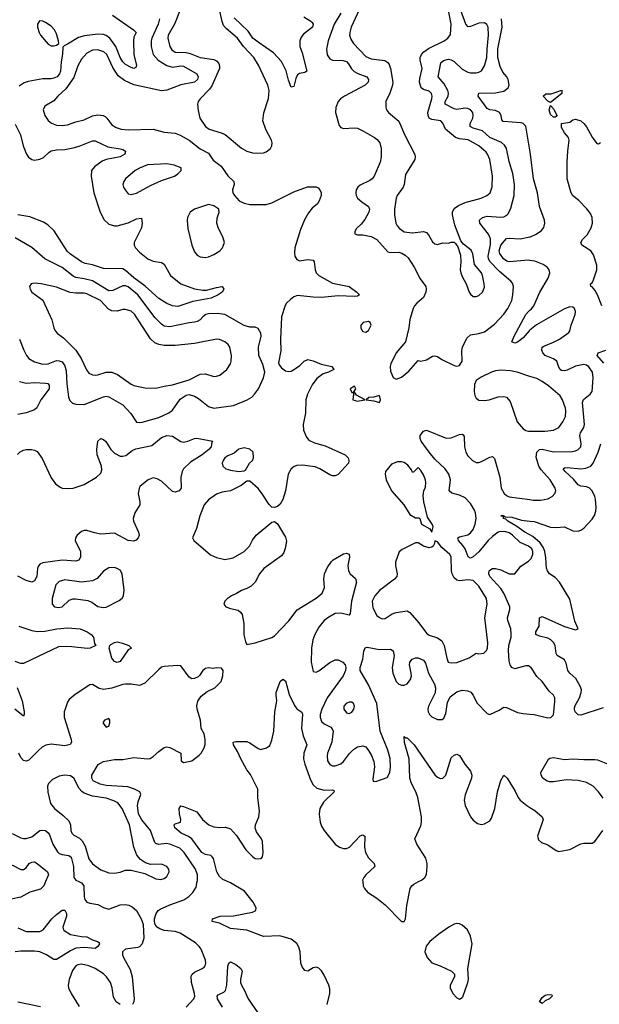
# Model space of a CAD drawing. Header units: inches. Extents: x 1649636 to 1815363, y 506543 to 641975.
# Tile 60 of 256: x 1676303 to 1680503, y 549111 to 556243. Entities that reach past the tile are written whole.
import ezdxf

# ---------------------------------------------------------------- set-up
doc = ezdxf.new("R2010")
doc.units = ezdxf.units.IN
doc.header["$MEASUREMENT"] = 0
for name, color, linetype in [('B6574', 7, 'Continuous'), ('B6575', 7, 'Continuous'), ('B6584', 7, 'Continuous'), ('B6585', 7, 'Continuous')]:
    doc.layers.add(name, color=color, linetype=linetype)

msp = doc.modelspace()

# ---------------------------------------------------------------- linework, layer by layer
at = {"layer": 'B6574', "color": 5}
for points, elevation in [([(1676490, 550000), (1676477.2, 549970), (1676454.6, 549945.4), (1676377.1, 549922.9), (1676310, 549886.7), (1676170, 549857.3)], 320), ([(1676732.3, 550000), (1676751.3, 549991.3), (1676767.2, 549970), (1676770.2, 549890), (1676775.2, 549870), (1676790, 549850.3), (1676810, 549843.2), (1676870, 549834.7), (1676910, 549811.7), (1676950, 549801.1), (1677030, 549832.3), (1677070, 549834), (1677093.4, 549830), (1677117.8, 549817.8), (1677149.4, 549789.4), (1677185.4, 549725.4), (1677196.5, 549690), (1677201.3, 549590), (1677190.2, 549549.8), (1677171.6, 549528.4), (1677157.8, 549522.2), (1677070.8, 549510), (1677048.8, 549490), (1677047.7, 549470), (1677054.9, 549450), (1677103.1, 549363.1), (1677118.8, 549310), (1677132.3, 549150), (1677130.7, 549129.2), (1677120.2, 549110)], 340), ([(1677510, 549089.5), (1677563.9, 549150), (1677571.3, 549170), (1677570.6, 549190), (1677548.1, 549270), (1677546.3, 549313.7), (1677552.9, 549330), (1677570, 549344.7), (1677626, 549370), (1677639.2, 549380.8), (1677646.2, 549390), (1677650.7, 549409.3), (1677648.2, 549430), (1677616.8, 549510), (1677603.5, 549530), (1677576.4, 549556.4), (1677466.6, 549626.6), (1677430, 549637.7), (1677350, 549645.6), (1677317.6, 549657.6), (1677299.7, 549670), (1677284, 549690), (1677279.2, 549710), (1677280.9, 549730), (1677292.1, 549770), (1677306.6, 549790), (1677320, 549800), (1677390, 549831), (1677492.7, 549867.3), (1677529.2, 549890.8), (1677558.5, 549921.5), (1677581.1, 549958.9), (1677589.6, 550000)], 340), ([(1678531.4, 549108.6), (1678549.9, 549190.1), (1678550, 549222), (1678542.9, 549250), (1678510, 549322.2), (1678490, 549354.2), (1678470, 549371.9), (1678450, 549379.2), (1678430, 549375.1), (1678390, 549351.2), (1678370, 549355.1), (1678363.2, 549363.2), (1678350, 549382.9), (1678340.3, 549410), (1678335.1, 549490), (1678325.5, 549525.5), (1678310.6, 549550.6), (1678270, 549582.4), (1678187, 549607), (1678070, 549601.9), (1677950, 549647.9), (1677830, 549661.2), (1677750, 549698.5), (1677698, 549710), (1677699, 549730), (1677755.3, 549750), (1677852.1, 549752.1), (1677990, 549778.6), (1678014.3, 549790), (1678016.1, 549810), (1677994.1, 549850), (1677931.5, 549930), (1677830, 549989.8), (1677808.4, 550000)], 320), ([(1678788.7, 550000), (1678792.2, 549970), (1678801.3, 549950), (1678823.4, 549923.4), (1678890, 549880.3), (1678951.1, 549831.1), (1679070, 549711), (1679090, 549711.3), (1679099.3, 549730), (1679107.8, 549827.8), (1679131.8, 549950), (1679143.7, 549970), (1679157.7, 549982.3), (1679193.7, 550000)], 320), ([(1676290, 549666), (1676350, 549639.5), (1676450, 549638), (1676473, 549650), (1676536.8, 549730), (1676570, 549762.5), (1676610, 549792), (1676630, 549794), (1676641.7, 549770), (1676641.5, 549750), (1676616.3, 549670), (1676619.7, 549650), (1676624.7, 549644.7), (1676670, 549617.4), (1676750, 549601.5), (1676790, 549599), (1676830, 549578.2), (1676867, 549567), (1676878.7, 549558.7), (1676881.6, 549550), (1676870, 549529.6), (1676850, 549515.4), (1676770, 549522.5), (1676710, 549517.9), (1676670, 549497.9), (1676570, 549435.7), (1676550, 549435.3), (1676497.6, 549470), (1676449.6, 549490), (1676410, 549494.9), (1676310, 549496.2), (1676270, 549491.2)], 320), ([(1677030, 549110.5), (1677002, 549130), (1676983.5, 549163.5), (1676974.1, 549230), (1676959.9, 549270), (1676932.6, 549310), (1676910, 549330.6), (1676850, 549369.9), (1676803.6, 549390), (1676750, 549401), (1676723.9, 549396.1), (1676710, 549389.7), (1676684.5, 549355.5), (1676662.2, 549290), (1676654.6, 549250), (1676657, 549230), (1676675.5, 549190), (1676734.6, 549094.6)], 340), ([(1677773.6, 549090), (1677735.8, 549150), (1677732.8, 549170), (1677740.9, 549179.1), (1677781.4, 549198.6), (1677794.2, 549210), (1677804.9, 549250), (1677811.9, 549388.1), (1677818.4, 549410), (1677830, 549418), (1677870, 549399.6), (1677905.7, 549370), (1677916, 549350), (1677903.5, 549290), (1677903.5, 549270), (1677909.5, 549249.5), (1677932.4, 549210), (1677958, 549150), (1678054.3, 549010)], 320), ([(1676288.8, 549128.8), (1676454.6, 549094.6)], 320)]:
    msp.add_lwpolyline(points, dxfattribs=dict(at, elevation=elevation))
at = {"layer": 'B6574', "color": 5, "elevation": 320}
msp.add_lwpolyline([(1679470, 549695.4), (1679450, 549691.1), (1679413, 549670), (1679340.4, 549619.6), (1679274, 549566), (1679248.9, 549531.1), (1679239.5, 549490), (1679256.5, 549450), (1679290, 549410.3), (1679350, 549390.3), (1679431, 549350), (1679454, 549330), (1679453.4, 549310), (1679422, 549250), (1679421.3, 549230), (1679440.5, 549190), (1679470, 549158.4), (1679490, 549148.4), (1679510, 549159.3), (1679513.8, 549166.2), (1679551.1, 549270), (1679555.1, 549290), (1679551.3, 549371.3), (1679581.9, 549550), (1679570, 549604.2), (1679547.1, 549650), (1679510, 549684.5), (1679490, 549693.7)], close=True, dxfattribs=at)
at = {"layer": 'B6575', "color": 5}
for points, elevation in [([(1678805.9, 556410), (1678705.6, 556190), (1678694.1, 556150), (1678693.6, 556130), (1678701.8, 556101.8), (1678721.8, 556070), (1678810, 555976.8), (1678850, 555958.4), (1678947.7, 555947.7), (1678970, 555933.4), (1678979, 555919), (1678988.9, 555890), (1679006, 555790), (1679005.1, 555770), (1678984.8, 555710), (1678956.5, 555650), (1678955.8, 555610), (1678962, 555590), (1678974.9, 555570), (1679050, 555507.4), (1679090.7, 555410.7), (1679165.6, 555265.6), (1679169.3, 555250), (1679165.8, 555230), (1679098.1, 555121.9), (1679088.4, 555050), (1679080.6, 555030), (1679039.2, 554970), (1679030.1, 554949.9), (1679018.2, 554870), (1679019.1, 554830), (1679029.1, 554770), (1679038.3, 554750), (1679054.6, 554730), (1679090, 554706.7), (1679150, 554698.4), (1679229.3, 554709.3), (1679250, 554700.8), (1679265.7, 554685.7), (1679295.2, 554635.2), (1679310, 554619.5), (1679330, 554613.7), (1679370, 554626.7), (1679410, 554625.5), (1679430.6, 554630.6), (1679450, 554630.7), (1679461.6, 554621.6), (1679477.6, 554597.6), (1679496.9, 554536.9), (1679499.7, 554490), (1679495.5, 554430), (1679500.2, 554410), (1679510, 554382), (1679538.4, 554330), (1679559.3, 554270), (1679570, 554254), (1679590, 554239.1), (1679610, 554237.1), (1679630, 554244.4), (1679655.4, 554270), (1679670, 554304.7), (1679669.6, 554330.4), (1679656.8, 554390), (1679648.7, 554410), (1679599.4, 554470), (1679586.4, 554546.4), (1679574.6, 554574.6), (1679517.6, 554617.6), (1679500.5, 554640.5), (1679455.2, 554755.2), (1679438.4, 554830), (1679438.7, 554850), (1679450, 554874.9), (1679482.3, 554897.7), (1679530, 554918.6), (1679647.3, 554950), (1679688, 554970), (1679710.9, 554990), (1679727.5, 555032.5), (1679729.8, 555109.8), (1679710.6, 555230), (1679693.7, 555270), (1679683.5, 555283.5), (1679630, 555330.5), (1679551.8, 555371.8), (1679490, 555380.6), (1679459.8, 555390), (1679389.5, 555449.5), (1679370, 555494.7), (1679353.7, 555510), (1679290, 555519.6), (1679270.8, 555530.8), (1679262.4, 555550), (1679261.5, 555570), (1679290.4, 555670), (1679292.2, 555690), (1679288, 555708), (1679270, 555725), (1679230, 555737.7), (1679211.5, 555750), (1679199.4, 555790), (1679201.9, 555818.1), (1679219.9, 555890), (1679205.4, 555950), (1679205.2, 555970), (1679213.6, 555990), (1679231.6, 556010), (1679265, 556035), (1679378.5, 556090), (1679406, 556110), (1679423.7, 556136.3), (1679428.5, 556210), (1679401.1, 556361.1)], 380), ([(1677466.7, 556313.3), (1677425.7, 556210), (1677378.6, 556130), (1677375.5, 556110), (1677390.2, 556050), (1677404.6, 556024.6), (1677430, 556007.2), (1677510, 556004.4), (1677539.2, 555999.2), (1677610, 555968.1), (1677710, 555955.3), (1677730, 555945), (1677746.3, 555926.3), (1677751.4, 555910), (1677750.7, 555890), (1677695, 555765), (1677679.2, 555740.8), (1677611.5, 555670), (1677597, 555650), (1677591.8, 555630), (1677595.1, 555584.9), (1677609.1, 555530), (1677649.1, 555470), (1677676.4, 555450), (1677763.4, 555423.3), (1677790.7, 555410.7), (1677910, 555311.3), (1677950, 555290.2), (1677990, 555279.1), (1678023.7, 555276.3), (1678070, 555279), (1678090, 555284.9), (1678120.5, 555310), (1678129.7, 555330), (1678132.1, 555350), (1678128.5, 555370), (1678087.3, 555447.3), (1678065, 555510), (1678071.2, 555568.8), (1678106.8, 555673.2), (1678109.8, 555730), (1678102, 555770), (1678033.1, 555913.1), (1677999.8, 555970), (1677925.2, 556050), (1677881.8, 556110), (1677798.5, 556178.5), (1677780.6, 556200.6), (1677769.4, 556230), (1677750, 556316.9)], 360), ([(1678630.2, 556290.2), (1678582.2, 556210), (1678537.1, 556090), (1678527.1, 556030), (1678530, 555988), (1678550, 555958.9), (1678569.4, 555949.4), (1678647.3, 555947.3), (1678670, 555939.6), (1678684.4, 555924.4), (1678706.6, 555886.6), (1678726.7, 555866.7), (1678752.5, 555852.5), (1678818, 555830), (1678830.2, 555810), (1678828.5, 555790), (1678806.4, 555770), (1678655.8, 555690), (1678626.4, 555670), (1678610.4, 555650), (1678593.2, 555606.8), (1678590.6, 555570), (1678617.1, 555477.1), (1678630, 555462), (1678650, 555455.5), (1678730, 555460.3), (1678750, 555457), (1678790, 555437.6), (1678874, 555390), (1678894.1, 555374.1), (1678912.2, 555350), (1678922, 555310), (1678921.7, 555250), (1678916, 555210), (1678872.6, 555110), (1678856.9, 555090), (1678841.1, 555078.9), (1678770, 555045.3), (1678753.2, 555030), (1678741.5, 555010), (1678737.5, 554990), (1678741.2, 554970), (1678751.5, 554951.5), (1678783.1, 554923.1), (1678830.3, 554890), (1678837.7, 554870), (1678833.6, 554850), (1678804.2, 554795.8), (1678777.6, 554762.4), (1678743, 554730), (1678730.7, 554710), (1678731, 554691), (1678750, 554684), (1678790, 554683.7), (1678850, 554673.4), (1678890, 554650.3), (1678970, 554562), (1678990, 554555.6), (1679050, 554558), (1679071.9, 554551.9), (1679097.2, 554537.2), (1679117.1, 554517.1), (1679161.6, 554450), (1679205.5, 554365.4), (1679244.9, 554310), (1679248.7, 554290), (1679247, 554270), (1679229.1, 554230.9), (1679180.5, 554190), (1679163, 554170), (1679153, 554150), (1679128.8, 554071.2), (1679122.6, 554010), (1679099.3, 553910), (1679031.3, 553830), (1678993.4, 553750), (1678988.4, 553730), (1678990, 553698), (1679010, 553650.5), (1679030, 553639.5), (1679070, 553653.4), (1679122.2, 553697.8), (1679190, 553773.4), (1679210, 553770.8), (1679250, 553778.8), (1679293.8, 553806.2), (1679310, 553808.2), (1679330, 553802.4), (1679361.2, 553781.2), (1679450, 553737.1), (1679470, 553734), (1679490, 553738), (1679509.7, 553770.3), (1679507.2, 553847.2), (1679511.4, 553870), (1679543, 553937), (1679570, 553959.6), (1679630, 553969.2), (1679670, 553982.2), (1679742.7, 554037.3), (1679810.6, 554109.4), (1679840.8, 554150), (1679868.5, 554210), (1679877.3, 554250), (1679881, 554310), (1679874, 554334), (1679862, 554350), (1679779.4, 554419.4), (1679713.1, 554490), (1679700.4, 554510), (1679698.5, 554530), (1679714.6, 554614.6), (1679714.6, 554654.6), (1679698.9, 554690), (1679636.4, 554770), (1679633.7, 554790), (1679655.6, 554810), (1679690, 554819.4), (1679787, 554813), (1679810, 554816.1), (1679832.4, 554827.6), (1679842, 554838), (1679862.3, 554877.7), (1679886.6, 554970), (1679887.7, 555050), (1679875.9, 555130), (1679850, 555215.1), (1679829.9, 555309.9), (1679815.3, 555335.3), (1679794.3, 555354.3), (1679710, 555389.9), (1679657.3, 555437.3), (1679590, 555458.3), (1679567.9, 555470), (1679567, 555490), (1679586, 555530), (1679589.9, 555550), (1679586.8, 555570), (1679570, 555591.3), (1679550, 555600.2), (1679530, 555602), (1679470, 555593.2), (1679450, 555598.4), (1679386.4, 555630), (1679386.3, 555650), (1679406.8, 555690), (1679409.9, 555710), (1679405.6, 555730), (1679379.4, 555779.4), (1679336.4, 555830), (1679353.7, 555930), (1679373.7, 555946.3), (1679410, 555956.5), (1679430, 555952.2), (1679450, 555941.2), (1679510, 555884.5), (1679550, 555862.3), (1679570, 555857.5), (1679610, 555857.2), (1679630, 555862), (1679650, 555873.4), (1679671.8, 555908.3), (1679687.8, 555970), (1679689.4, 556030.6), (1679699.9, 556130), (1679696.8, 556190), (1679688.2, 556208.2), (1679670, 556220.3), (1679630, 556218.7), (1679570, 556193.4), (1679551.7, 556191.7), (1679534.6, 556210), (1679498.9, 556310)], 360), ([(1676976.6, 556276.6), (1677128.7, 556170), (1677146, 556150), (1677130, 556116), (1677127.5, 556090), (1677130.7, 555990), (1677149, 555911), (1677144.2, 555895.8), (1677130, 555889.8), (1677110, 555897.8), (1677070, 555919.6), (1677050, 555936.8), (1677030.9, 555970), (1676999.9, 556050), (1676955.3, 556110), (1676930, 556128.8), (1676910, 556135.8), (1676870, 556137.8), (1676772.8, 556127.2), (1676730, 556114.2), (1676650, 556065.1), (1676625.1, 556054.9), (1676615.5, 556044.5), (1676613.2, 555993.2), (1676603, 555937), (1676597.4, 555870), (1676591.3, 555850), (1676574.2, 555830), (1676550, 555818.5), (1676530, 555814.7), (1676470, 555815.5), (1676365.3, 555794.7), (1676334.8, 555785.2), (1676298, 555762)], 320), ([(1677315.7, 556250), (1677306.5, 556210), (1677259.8, 556110), (1677254.5, 556090), (1677254.4, 556050), (1677269.4, 555990), (1677305.5, 555950), (1677370, 555911.4), (1677410, 555898.9), (1677470, 555908.9), (1677490, 555907.4), (1677587.6, 555850), (1677596.5, 555830), (1677590.2, 555810), (1677570.2, 555790), (1677470, 555771.4), (1677370, 555732.6), (1677330, 555726.6), (1677130, 555772.1), (1677061.6, 555801.6), (1677017.4, 555837.4), (1676977.4, 555897.4), (1676933.4, 555990), (1676913.6, 556010), (1676870, 556023.9), (1676830, 556021.9), (1676790, 556000.7), (1676750, 555956.4), (1676724.6, 555910), (1676694.5, 555825.5), (1676637.1, 555742.9), (1676579.6, 555690), (1676550, 555655.8), (1676484.4, 555615.6), (1676473, 555590), (1676484.9, 555550), (1676510, 555512.7), (1676533.7, 555493.7), (1676570, 555479.5), (1676610, 555476), (1676650, 555480.9), (1676710, 555502.6), (1676770, 555517.8), (1676830, 555546.9), (1676870, 555554.9), (1676908.3, 555548.3), (1676921.3, 555541.3), (1676934.9, 555530), (1676970, 555481.1), (1677002.1, 555462.1), (1677038.8, 555450), (1677090, 555444.6), (1677270, 555451), (1677350, 555427.8), (1677430, 555421.6), (1677466.9, 555406.9), (1677530, 555370.2), (1677610, 555307.9), (1677670, 555276.4), (1677705.9, 555225.8), (1677762.2, 555182.2), (1677810, 555113), (1677853.4, 555070), (1677856.4, 555050), (1677845.3, 555010), (1677848.5, 554990), (1677860.3, 554970), (1677892.1, 554932.1), (1677930, 554914.7), (1677970, 554904.9), (1678090, 554903.7), (1678130, 554915.8), (1678290, 554997.1), (1678388.1, 555031.9), (1678450, 555033.4), (1678465.2, 555025.2), (1678478.8, 555010), (1678486.8, 554990), (1678487.3, 554970), (1678474, 554930), (1678461.3, 554910), (1678422.3, 554877.7), (1678395.8, 554844.2), (1678367.2, 554792.8), (1678337.8, 554722.2), (1678296, 554590), (1678293.3, 554553.3), (1678297, 554530), (1678310, 554506), (1678330, 554496.4), (1678390, 554505.3), (1678430, 554500.5), (1678437.6, 554490), (1678443.2, 554430), (1678451.7, 554410), (1678470, 554390.3), (1678570, 554334.9), (1678691, 554310), (1678746.8, 554270), (1678766, 554250), (1678750, 554239.3), (1678730, 554237), (1678610, 554243.9), (1678490, 554230.6), (1678430, 554232.2), (1678315.6, 554244.4), (1678290, 554235.6), (1678264.3, 554215.7), (1678237.4, 554190), (1678227, 554173), (1678199.6, 554090), (1678192.7, 553930), (1678194.7, 553845.3), (1678178.4, 553758.4), (1678182.6, 553742.6), (1678200.6, 553720.6), (1678230, 553700.5), (1678250, 553695.5), (1678270, 553698), (1678290, 553708.4), (1678330, 553737), (1678363.6, 553770), (1678390, 553781.5), (1678430, 553773.2), (1678487.7, 553747.7), (1678564.7, 553730), (1678570, 553724.7), (1678578.8, 553710), (1678540.7, 553690), (1678502.1, 553677.9), (1678454.9, 553645.1), (1678422.9, 553597.1), (1678388.3, 553530), (1678375.2, 553490), (1678373.4, 553393.4), (1678356.8, 553310), (1678358.6, 553270), (1678380, 553220), (1678397.8, 553197.8), (1678438.6, 553178.6), (1678517.2, 553157.2), (1678660.5, 553090), (1678682.4, 553070), (1678688.5, 553050), (1678686.4, 553030), (1678610.2, 552949.8), (1678590, 552939.6), (1678570, 552939.7), (1678550, 552946.6), (1678478, 552990), (1678443.3, 553003.3), (1678350, 553017.5), (1678310, 553014.9), (1678292.7, 553007.3), (1678271.2, 552988.8), (1678249.4, 552950), (1678230.1, 552829.9), (1678210, 552766.6), (1678190, 552733.6), (1678170, 552716.9), (1678150, 552709.6), (1678130, 552711.8), (1678110, 552731.8), (1678056.2, 552816.2), (1678030, 552846.3), (1677970, 552899.3), (1677950, 552899.3), (1677907.7, 552870), (1677830, 552830.8), (1677770, 552819.8), (1677730, 552805.8), (1677670, 552765.6), (1677640.2, 552730), (1677608, 552650), (1677583.1, 552556.9), (1677556, 552490), (1677564.7, 552470), (1677686.6, 552366.6), (1677730, 552346.7), (1677790, 552333), (1677850, 552344.9), (1677930, 552390.3), (1677967.1, 552430), (1677990, 552472.7), (1678017.6, 552510), (1678130, 552604), (1678150, 552607.3), (1678170, 552590.7), (1678230, 552494.9), (1678235.1, 552464.9), (1678227.1, 552412.9), (1678216.7, 552383.3), (1678199.5, 552360.5), (1678071, 552269), (1678039.5, 552230), (1678008, 552170), (1677981.1, 552138.9), (1677950, 552122), (1677910, 552109.4), (1677874, 552086), (1677837.3, 552070), (1677808, 552050), (1677788.2, 552030), (1677783, 552010), (1677796, 551990), (1677830, 551977.1), (1677885.2, 551965.2), (1677906, 551950), (1677915.2, 551935.2), (1677927.3, 551870), (1677927.5, 551787.5), (1677938, 551738), (1677950, 551718), (1678010, 551728.4), (1678130, 551768.3), (1678150, 551780.8), (1678252, 551888), (1678312.4, 551967.6), (1678450, 552052.2), (1678493.5, 552090), (1678511.8, 552130), (1678507.1, 552190), (1678512.6, 552230), (1678530, 552273.4), (1678561.3, 552318.7), (1678573.2, 552330), (1678650, 552373.1), (1678670, 552379.5), (1678690, 552371), (1678692.7, 552350), (1678681.5, 552290), (1678685.3, 552250), (1678698, 552230), (1678735.1, 552195.1), (1678742.6, 552170), (1678706.5, 552030), (1678698.6, 551941.4), (1678690, 551929.7), (1678630, 551944.7), (1678590, 551941.1), (1678543.7, 551916.3), (1678509, 551891), (1678470, 551843.7), (1678440.8, 551790), (1678426.9, 551750), (1678418.2, 551690), (1678415.2, 551590), (1678430, 551522.8), (1678450, 551517.1), (1678470, 551526), (1678550, 551587.9), (1678590, 551605.5), (1678610, 551606.3), (1678643.8, 551590), (1678661.1, 551570), (1678666, 551550), (1678664.9, 551530), (1678647.2, 551490), (1678531.2, 551330), (1678493.1, 551250), (1678480.7, 551210), (1678479.8, 551190), (1678490, 551160.3), (1678510, 551141.6), (1678557.7, 551117.7), (1678567.6, 551107.6), (1678574.1, 551090), (1678564.3, 551010), (1678533.8, 550930), (1678530.2, 550910), (1678534.2, 550874.2), (1678550, 550848.2), (1678570, 550838), (1678590, 550837.8), (1678630, 550853.6), (1678650, 550870.3), (1678692.4, 550927.6), (1678722.1, 550957.9), (1678750, 550974.9), (1678790, 550983.1), (1678810, 550975.5), (1678830, 550950.5), (1678852.6, 550912.6), (1678869.2, 550870), (1678874.4, 550830), (1678862.8, 550742.8), (1678864.5, 550724.5), (1678890, 550726.4), (1678966.3, 550753.7), (1678984.4, 550790), (1678989.8, 550830), (1678988.5, 550891.6), (1678970, 550952), (1678915.4, 551090), (1678891.1, 551290), (1678830, 551426), (1678771, 551530), (1678769.7, 551550), (1678789.8, 551610), (1678796, 551670), (1678806.7, 551693.3), (1678821.5, 551698.5), (1678910, 551682.2), (1678990, 551683.1), (1679010, 551670.6), (1679015.6, 551635.6), (1679001.6, 551550), (1679006.2, 551510), (1679031.7, 551450), (1679050, 551430.3), (1679070, 551421.7), (1679090, 551422.6), (1679110, 551432.2), (1679135.6, 551464.5), (1679141.8, 551490), (1679140.7, 551510), (1679127.6, 551570), (1679131.1, 551590), (1679146.6, 551610), (1679170, 551620.8), (1679190, 551620.3), (1679230, 551604.9), (1679243.2, 551583.2), (1679264.3, 551510), (1679308.6, 551430), (1679316.2, 551403.8), (1679312.6, 551367.4), (1679265.2, 551270), (1679260.7, 551250), (1679263.2, 551230), (1679272.2, 551210), (1679290, 551193.7), (1679330, 551174.4), (1679364.8, 551175.2), (1679376.1, 551183.9), (1679390, 551218), (1679401.7, 551298.3), (1679422.2, 551337.8), (1679470, 551375.3), (1679510, 551386.3), (1679550, 551382), (1679571.5, 551371.5), (1679589.4, 551349.4), (1679615.2, 551295.2), (1679690, 551216.4), (1679710, 551210.4), (1679778, 551242), (1679810, 551263.7), (1679830, 551261.7), (1679910, 551225.7), (1679950, 551217.4), (1680000, 551213.6)], 340), ([(1678363, 556263), (1678413.6, 556233.6), (1678422.6, 556222.6), (1678428.9, 556210), (1678424, 556190), (1678360.6, 556139.4), (1678342.7, 556117.3), (1678331.8, 556090), (1678332, 556050), (1678350, 556002.8), (1678384, 555870), (1678370, 555859.5), (1678330, 555854), (1678316.2, 555843.8), (1678304, 555816), (1678290, 555759), (1678270, 555753.2), (1678250, 555806), (1678233.7, 555873.7), (1678201.1, 555941.1), (1678142.8, 556002.8), (1678030, 556079.6), (1677992.7, 556110), (1677959.6, 556159.6), (1677856.7, 556256.7)], 340), ([(1680000, 555298.3), (1679970.8, 555470.8), (1679952, 555490), (1679935.5, 555495.5), (1679805.3, 555505.3), (1679797.6, 555517.6), (1679790.8, 555550), (1679779.2, 555570), (1679750, 555584.5), (1679709.3, 555589.3), (1679690, 555600.4), (1679624.4, 555690), (1679629.8, 555710.2), (1679750, 555713), (1679810, 555725.2), (1679843, 555750), (1679849.7, 555770), (1679843.5, 555810), (1679833.1, 555830), (1679803.7, 555863.7), (1679783.3, 555903.3), (1679768.4, 555968.4), (1679768.1, 556031.9), (1679798.9, 556190), (1679794.5, 556250)], 340), ([(1676270, 555485.5), (1676307.9, 555410), (1676329.2, 555329.2), (1676353.1, 555270), (1676366.6, 555246.6), (1676390.3, 555230.3), (1676410, 555225.7), (1676450, 555231.8), (1676475.2, 555244.8), (1676515.9, 555284.1), (1676530, 555292.4), (1676570, 555299.8), (1676630, 555301.7), (1676690, 555315.8), (1676732.8, 555327.2), (1676830, 555366.8), (1676850, 555365.6), (1676942.7, 555322.7), (1677030, 555307.2), (1677050, 555301.8), (1677068.7, 555290), (1677063.6, 555270), (1677030.4, 555250), (1676930, 555230.6), (1676901.7, 555218.3), (1676843.9, 555176.1), (1676823.6, 555150), (1676821, 555110), (1676840.2, 554990), (1676887.1, 554850), (1676913.9, 554793.9), (1676950, 554762.6), (1676989.8, 554750.2), (1677010, 554749.4), (1677089.3, 554770.7), (1677150, 554801.6), (1677186, 554806), (1677190.2, 554770.2), (1677185.4, 554734.6), (1677132.6, 554630), (1677132.6, 554610), (1677141.3, 554590), (1677170, 554558.5), (1677231, 554511), (1677270, 554494.9), (1677330, 554483.7), (1677350, 554473), (1677394.9, 554390), (1677470.5, 554330), (1677570, 554294.7), (1677630, 554282.8), (1677656.3, 554283.7), (1677730, 554304.4), (1677770.5, 554310.5), (1677781, 554290), (1677770.8, 554270), (1677742, 554250), (1677690, 554225), (1677558.2, 554201.7), (1677450, 554165), (1677410, 554170.9), (1677370, 554186.6), (1677310, 554222.7), (1677211.8, 554311.8), (1677130, 554373.8), (1677070, 554427.2), (1677050, 554437.3), (1676910, 554441.6), (1676830, 554468.2), (1676777.3, 554477.3), (1676749.9, 554489.9), (1676670, 554545.6), (1676647.3, 554567.3), (1676553, 554713), (1676510, 554754.7), (1676475.5, 554775.5), (1676376.1, 554816.1), (1676290, 554830.5)], 320), ([(1676302, 553930), (1676332, 553850), (1676352.2, 553810), (1676370, 553789.2), (1676410, 553764.2), (1676470, 553746.8), (1676510, 553751.5), (1676570, 553774.2), (1676590, 553772.8), (1676610, 553764.3), (1676630, 553736.5), (1676639.2, 553699.2), (1676644.5, 553604.5), (1676657.4, 553510), (1676665.7, 553485.7), (1676686, 553466), (1676710, 553457.6), (1676770, 553456.9), (1676910, 553511.9), (1676930, 553515), (1676950, 553510.2), (1677050, 553454.5), (1677107.5, 553390), (1677148.9, 553328.9), (1677170, 553324.4), (1677190, 553328.7), (1677310, 553361.9), (1677383.7, 553396.3), (1677410, 553415.8), (1677465.6, 553494.4), (1677510, 553523.9), (1677530, 553527.5), (1677570, 553516.4), (1677598.6, 553498.6), (1677670, 553440.7), (1677710, 553429.2), (1677851.4, 553448.6), (1677950.6, 553489.4), (1677984, 553510), (1678004.8, 553530), (1678032.8, 553570), (1678069.6, 553650), (1678079.6, 553690), (1678064.6, 553744.6), (1678034.8, 553810), (1678034.5, 553870), (1678053.5, 553950), (1678050, 553973.2), (1678030, 554007), (1678010, 554016.2), (1677970, 554016), (1677930, 554027.1), (1677790, 554107.2), (1677735.1, 554115.1), (1677670, 554112.7), (1677652.9, 554107.1), (1677630, 554090.9), (1677610, 554068.8), (1677590, 554056.5), (1677570, 554051.3), (1677530, 554047.3), (1677390, 554019.3), (1677350, 554024.3), (1677330, 554037), (1677284.4, 554084.4), (1677159.9, 554250), (1677090, 554307.1), (1677070, 554315.3), (1677050, 554315.3), (1676978, 554282), (1676950, 554279.8), (1676831.1, 554351.1), (1676770, 554366.2), (1676710, 554374.9), (1676690, 554385), (1676610, 554449.1), (1676484.7, 554510), (1676390, 554591.8), (1676270, 554662.8)], 340), ([(1680000, 554499.4), (1679990, 554500.8), (1679850, 554489.9), (1679833.5, 554493.5), (1679807.9, 554510), (1679781.6, 554550), (1679778.4, 554570), (1679790, 554609.2), (1679830, 554658.5), (1679850, 554661.2), (1679930, 554656.6), (1680000, 554669.2)], 340), ([(1680000, 553993.8), (1679995.4, 553990), (1679950, 553938.7), (1679910, 553907.8), (1679890, 553901.1), (1679869.7, 553909.7), (1679885.1, 553950), (1679970, 554107.4), (1679988.8, 554130), (1680000, 554138.7)], 340), ([(1680000, 553659.7), (1679908.7, 553690), (1679860.1, 553700.1), (1679790, 553703.5), (1679750, 553699.2), (1679720.7, 553690), (1679646.6, 553653.4), (1679610, 553629.4), (1679598.5, 553601.5), (1679596.2, 553550), (1679600.6, 553520.6), (1679610, 553501.1), (1679630, 553488.1), (1679670, 553483.9), (1679705.2, 553490), (1679770, 553511.7), (1679810, 553514.6), (1679830, 553508.5), (1679856.7, 553476.7), (1679908.8, 553330), (1679950, 553279.5), (1679970, 553267), (1679990, 553262), (1680000, 553262.1)], 360), ([(1676301.9, 553621.9), (1676350, 553610.8), (1676410, 553615.7), (1676490.9, 553610.9), (1676506.9, 553606.9), (1676516.3, 553596.3), (1676515.5, 553570), (1676455.1, 553490), (1676427.4, 553432.6), (1676410, 553418), (1676390, 553408.9), (1676350, 553395.7), (1676290, 553384.2)], 320), ([(1676285.9, 553094.1), (1676307, 553113), (1676330, 553124.5), (1676350, 553129.3), (1676389.3, 553129.3), (1676410, 553125.5), (1676430, 553115.3), (1676464.6, 553064.6), (1676530, 552924.4), (1676562, 552882), (1676595.8, 552855.8), (1676611, 552850), (1676650, 552846.4), (1676690, 552850.2), (1676770, 552876.2), (1676858.7, 552930), (1676890, 552958.4), (1676898, 552982), (1676896.1, 553010), (1676864.1, 553090), (1676861, 553130), (1676869.6, 553190), (1676890, 553210.5), (1676910, 553202.8), (1676926.6, 553186.6), (1676963.7, 553130), (1676990, 553103.6), (1677030, 553081.3), (1677050, 553080.7), (1677072.6, 553087.4), (1677118.2, 553121.8), (1677144.5, 553135.5), (1677261.4, 553158.6), (1677330, 553217.6), (1677370, 553232.4), (1677410, 553225.2), (1677470, 553187.4), (1677490, 553183.7), (1677522, 553190), (1677569.6, 553210.4), (1677587.6, 553212.4), (1677702, 553190), (1677696, 553184), (1677690.3, 553150), (1677674.3, 553130), (1677625.2, 553090), (1677540.7, 553039.2), (1677489.5, 552990.5), (1677479.7, 552970), (1677470.2, 552930), (1677474, 552850), (1677459.1, 552830), (1677430, 552821.7), (1677410, 552826.2), (1677330, 552901.4), (1677298.3, 552918.3), (1677270, 552923.7), (1677233.4, 552910), (1677176.9, 552863.1), (1677168.1, 552850), (1677161.7, 552810), (1677173.4, 552750), (1677172.7, 552730), (1677137.6, 552670), (1677124.9, 552630), (1677127.1, 552610), (1677163.2, 552530), (1677168, 552510), (1677161.5, 552490), (1677146.2, 552473.8), (1677130, 552466), (1677090, 552469.8), (1676990, 552523.2), (1676890, 552516.1), (1676845, 552525), (1676790, 552543), (1676770, 552543.7), (1676750, 552536.2), (1676720.2, 552510), (1676707.7, 552490), (1676705.2, 552470), (1676742.9, 552390), (1676742.8, 552350), (1676731.6, 552328.4), (1676710, 552321.5), (1676610, 552329.2), (1676470, 552309.8), (1676450, 552298.7), (1676436.7, 552283.3), (1676431, 552269), (1676426.8, 552210), (1676410, 552179.1), (1676390, 552169.8), (1676350, 552181.2), (1676290, 552212.2)], 320), ([(1680000, 552421.2), (1679989.9, 552429.9), (1679930, 552455.2), (1679874.5, 552510), (1679850, 552525.7), (1679825.5, 552534.5), (1679790, 552536.6), (1679769.2, 552530), (1679730, 552500.8), (1679698.1, 552470), (1679630.5, 552389.5), (1679590, 552351.7), (1679570, 552343.1), (1679551.8, 552351.8), (1679529.9, 552410), (1679514.7, 552434.7), (1679481.5, 552470), (1679476.9, 552490), (1679490, 552497.6), (1679550, 552512), (1679570, 552525.2), (1679587.9, 552550), (1679603.2, 552590), (1679609.8, 552630), (1679606, 552670), (1679598.4, 552690), (1679570, 552739.2), (1679530, 552779.4), (1679490, 552799.4), (1679433.7, 552813.7), (1679414, 552830), (1679425.8, 552910), (1679413.2, 552950), (1679385, 552990), (1679310, 553059.8), (1679270, 553109.8), (1679212.8, 553190), (1679205.7, 553210), (1679205.6, 553230), (1679230, 553262.8), (1679250, 553270.7), (1679392.3, 553212.3), (1679430, 553214), (1679490, 553237.6), (1679510, 553240.5), (1679516.7, 553236.7), (1679524.1, 553224.1), (1679525.8, 553150), (1679534.9, 553110), (1679550, 553083.7), (1679584.4, 553050), (1679610, 553036.5), (1679630, 553036), (1679650, 553042.3), (1679710, 553074.6), (1679730, 553078.4), (1679744.6, 553064.6), (1679783.1, 552930), (1679792.7, 552850), (1679813.4, 552810), (1679830, 552795.6), (1679850, 552786.4), (1680000, 552766.9)], 340), ([(1680000, 552510.8), (1679964.2, 552530), (1679897.7, 552577.7), (1679840.4, 552610), (1679824.9, 552624.9), (1679809.6, 552630), (1679809.1, 552649.1), (1679789, 552650), (1679811, 552650), (1679821.6, 552641.6), (1679870, 552638.5), (1679938.9, 552618.9), (1680000, 552611)], 320), ([(1680000, 551556.3), (1679990, 551563), (1679970, 551562.2), (1679890, 551541.1), (1679870, 551549.8), (1679857, 551570), (1679850, 551599), (1679845, 551675), (1679847.5, 551710), (1679863.4, 551770), (1679865.4, 551794.6), (1679860.8, 551830), (1679839.5, 551890), (1679838.8, 551910), (1679854.6, 551970), (1679855.2, 551990), (1679812.2, 552090), (1679790, 552122.2), (1679709.9, 552210), (1679701.4, 552230), (1679704.6, 552250), (1679710, 552256.5), (1679730, 552267.5), (1679750, 552268.5), (1679790, 552258.2), (1679850, 552230.2), (1679891.9, 552228.1), (1679935.3, 552284.7), (1679990, 552320.2), (1680000, 552329.9)], 340), ([(1676296.4, 551850), (1676390, 551818.5), (1676430, 551811.7), (1676485, 551815), (1676571.8, 551831.8), (1676650, 551837.5), (1676741, 551830), (1676793, 551810), (1676820.7, 551790), (1676837.3, 551770), (1676844.7, 551724.7), (1676854, 551710), (1676814, 551690), (1676791.9, 551688.1), (1676681.2, 551701.2), (1676590, 551703.5), (1676330, 551579.8), (1676310, 551579.8), (1676270, 551595)], 320), ([(1677589.6, 550000), (1677591.4, 550008.6), (1677590.7, 550050), (1677577, 550090), (1677495, 550210), (1677462.6, 550242.6), (1677390, 550271.7), (1677365, 550275), (1677310, 550269.2), (1677290, 550275.3), (1677283.1, 550283.1), (1677249.9, 550370), (1677186.9, 550446.9), (1677164.8, 550490), (1677157.7, 550550), (1677162.1, 550577.9), (1677181.1, 550630), (1677173.6, 550650), (1677135.6, 550670), (1677085.6, 550685.6), (1676930, 550696.3), (1676885.3, 550705.3), (1676835.8, 550730), (1676824.5, 550750), (1676826.5, 550770), (1676871.5, 550848.5), (1676910, 550869.3), (1676990, 550883.5), (1677050, 550885.1), (1677130, 550899.8), (1677230, 550889.2), (1677247.9, 550892.1), (1677270, 550905.3), (1677310, 550943.2), (1677350, 550971.1), (1677370, 550975), (1677390, 550970.2), (1677470.3, 550930.3), (1677474, 550874), (1677490, 550863), (1677550, 550875.5), (1677603.8, 550916.2), (1677617, 550930), (1677638.7, 550970), (1677645.9, 550994.1), (1677647.7, 551030), (1677638.8, 551070), (1677617.6, 551110), (1677612.1, 551170), (1677589.1, 551250), (1677587.6, 551272.4), (1677593.3, 551306.7), (1677617.5, 551342.5), (1677662.4, 551377.6), (1677717.6, 551402.4), (1677763.7, 551450), (1677774.5, 551490), (1677778, 551530), (1677766, 551546), (1677730, 551549.5), (1677704.5, 551544.5), (1677670, 551549), (1677650, 551542.7), (1677630, 551529), (1677607, 551493), (1677596, 551484), (1677570, 551471.8), (1677550, 551469.6), (1677530, 551481.6), (1677470, 551562.4), (1677446.1, 551566.1), (1677350, 551558.7), (1677330, 551552), (1677310, 551537.2), (1677210, 551436.8), (1677170, 551419.8), (1677109.8, 551429.8), (1677070, 551431.1), (1677050, 551428.4), (1676970, 551401.5), (1676910, 551391.9), (1676878, 551398), (1676830, 551426.9), (1676810, 551424.4), (1676705.9, 551354.1), (1676662.2, 551317.8), (1676650, 551299.3), (1676631.3, 551250), (1676626, 551230), (1676624.5, 551190), (1676676.5, 551030), (1676677.4, 551010), (1676667.9, 550992.1), (1676630, 550982.3), (1676530, 550994.8), (1676491.9, 550988.1), (1676466.5, 550973.5), (1676439, 550950), (1676370, 550879.6), (1676350, 550871.5), (1676330, 550876.9), (1676310, 550898), (1676297.3, 550930)], 340), ([(1677808.4, 550000), (1677775.5, 550015.5), (1677750, 550037.6), (1677730.4, 550070.4), (1677706.3, 550166.3), (1677698.6, 550178.6), (1677687.8, 550187.8), (1677650, 550195.5), (1677621.8, 550210), (1677549.9, 550309.9), (1677526, 550326), (1677472.3, 550350), (1677428.2, 550390), (1677422.7, 550410), (1677430, 550418.8), (1677469.2, 550430.8), (1677469.4, 550450), (1677459.7, 550490), (1677458.7, 550530), (1677470, 550547.7), (1677490, 550544.9), (1677585.7, 550505.7), (1677628.6, 550448.6), (1677673, 550410), (1677710, 550396.1), (1677750, 550391.7), (1677794, 550394), (1677830, 550382), (1677874.4, 550334.4), (1677941.1, 550230), (1677990, 550180.5), (1678010, 550168.2), (1678030, 550163.8), (1678051.6, 550168.4), (1678061.5, 550178.5), (1678067.3, 550210), (1678062.9, 550290), (1678055.6, 550310), (1678019.5, 550359.5), (1678009.7, 550390), (1678012.8, 550410), (1678035.4, 550470), (1678041.1, 550510), (1678028.6, 550610), (1678027.6, 550670), (1677975, 550775), (1677948.6, 550810), (1677905.3, 550890), (1677882.3, 550942.2), (1677853.2, 550990), (1677849.4, 551010), (1677870, 551015.5), (1677950, 551013.7), (1677970, 551004.9), (1678030, 550963.8), (1678050, 550957.1), (1678091.6, 550968.4), (1678114.3, 550985.7), (1678130, 551024.7), (1678143.5, 551090), (1678151.6, 551230), (1678167.3, 551310), (1678160.5, 551350), (1678162.3, 551370), (1678189.7, 551450), (1678210, 551467.3), (1678230, 551454.8), (1678256.1, 551356.1), (1678294.5, 551274.5), (1678312.2, 551252.2), (1678346.5, 551226.5), (1678353, 551213), (1678345.4, 551110), (1678356.6, 551056.6), (1678383.6, 550990), (1678362.7, 550930), (1678359.8, 550890), (1678368.1, 550850), (1678410, 550738), (1678430, 550701.5), (1678456.8, 550676.8), (1678510, 550661.7), (1678570, 550665.5), (1678579.5, 550659.5), (1678582.4, 550650), (1678505.2, 550574.8), (1678478.3, 550530), (1678472.7, 550487.3), (1678480.3, 550430), (1678490, 550401.5), (1678510, 550370.2), (1678590, 550270.3), (1678619.3, 550250), (1678650, 550239.2), (1678670, 550240.6), (1678692.4, 550250), (1678770, 550330.3), (1678790, 550338.7), (1678804.9, 550330), (1678801.7, 550250), (1678808.4, 550210), (1678831.6, 550171.6), (1678872.2, 550130), (1678876.4, 550110), (1678810.3, 550050), (1678796, 550030), (1678787.6, 550010), (1678788.7, 550000)], 320), ([(1676285.8, 551405.8), (1676320.2, 551310), (1676335.8, 551230), (1676335.3, 551210), (1676330, 551199.3), (1676267.7, 551250)], 320), ([(1679193.7, 550000), (1679214, 550010), (1679238, 550030), (1679249.7, 550050.3), (1679256.4, 550110), (1679256, 550130), (1679245.1, 550170), (1679181.3, 550270), (1679166.9, 550310), (1679210, 550404.9), (1679214.7, 550430), (1679213.5, 550470), (1679188.5, 550610), (1679173.7, 550650), (1679142.4, 550710), (1679129.9, 550750), (1679126, 550890), (1679092, 551008), (1679090, 551051.3), (1679102, 551042), (1679110, 551042), (1679160.9, 550990), (1679310, 550772.9), (1679330, 550756.5), (1679350, 550747.6), (1679370, 550750.3), (1679390, 550770.5), (1679430, 550897.1), (1679450, 550916.4), (1679470, 550923), (1679490, 550914), (1679528.9, 550850), (1679570, 550799.3), (1679578.3, 550770), (1679576.5, 550750), (1679530, 550629.3), (1679524.4, 550590), (1679530, 550550.7), (1679570.2, 550470.2), (1679590, 550443.8), (1679620.2, 550420.3), (1679650, 550413.7), (1679670, 550417.6), (1679710, 550440.3), (1679721.7, 550458.3), (1679745, 550530), (1679764.4, 550650), (1679790, 550731), (1679810, 550770.8), (1679835.5, 550750), (1679893.9, 550653.9), (1679914.4, 550610), (1679930, 550590.5), (1679977.3, 550550), (1680000, 550536.8)], 320), ([(1676247.4, 550347.4), (1676310, 550317.4), (1676330, 550313.1), (1676350, 550312.4), (1676390, 550325.1), (1676450, 550369.2), (1676470, 550373.4), (1676490, 550369), (1676510, 550353.4), (1676518.9, 550338.9), (1676543.5, 550270), (1676575.7, 550215.7), (1676590, 550203.8), (1676610, 550196.8), (1676659.3, 550190), (1676675.8, 550175.8), (1676692.5, 550110), (1676695.2, 550030), (1676710.2, 550010.2), (1676732.3, 550000)], 340), ([(1676016, 550000), (1676070, 550023.8), (1676110, 550031), (1676170, 550027.3), (1676187.8, 550032.2), (1676202, 550050), (1676215.6, 550090), (1676230, 550114.9), (1676250, 550118), (1676310, 550087.9), (1676330, 550087.6), (1676350, 550099.5), (1676372, 550130), (1676390, 550141.1), (1676410, 550143.1), (1676430, 550131.7), (1676504.4, 550070), (1676511.3, 550050), (1676490, 550000)], 320)]:
    msp.add_lwpolyline(points, dxfattribs=dict(at, elevation=elevation))
for points, elevation in [([(1676446, 556234), (1676433, 556210), (1676432.4, 556190), (1676443.1, 556150), (1676453.7, 556130), (1676510, 556064.7), (1676530, 556053.6), (1676550, 556052.8), (1676570, 556058.4), (1676586.6, 556070), (1676585.1, 556090), (1676570, 556139.5), (1676554.8, 556170), (1676530, 556196), (1676490, 556223.6), (1676470, 556233.6)], 320), ([(1677370, 555198.5), (1677230, 555191.6), (1677170, 555168.7), (1677139.5, 555150), (1677070.4, 555090), (1677056.4, 555070), (1677050.4, 555050), (1677054.9, 555030), (1677066, 555010), (1677090, 554982), (1677110, 554976.4), (1677150, 554986.9), (1677250, 555041.6), (1677330, 555078.6), (1677423.7, 555110), (1677450, 555127), (1677471.8, 555150), (1677472.7, 555170), (1677422, 555190)], 340), ([(1677670, 554903.5), (1677570.3, 554869.7), (1677537.3, 554850), (1677519.1, 554810), (1677516.3, 554790), (1677521.3, 554730), (1677550.3, 554610), (1677570, 554562), (1677590, 554536.4), (1677610, 554524.2), (1677650, 554519.5), (1677670, 554525.3), (1677710, 554543.1), (1677752.3, 554570), (1677772, 554590), (1677786, 554630), (1677776, 554670), (1677744.2, 554730), (1677731.3, 554770), (1677734.1, 554805.8), (1677749.5, 554850), (1677746, 554870), (1677710, 554895.6)], 340), ([(1676410, 554334), (1676386, 554330), (1676374.8, 554310), (1676379.1, 554290), (1676390.8, 554270), (1676471.7, 554211.7), (1676536.4, 554070), (1676550.6, 554010), (1676560.7, 553990), (1676577.3, 553970), (1676619.7, 553939.7), (1676709, 553849), (1676749.2, 553790), (1676785.8, 553705.8), (1676803.4, 553683.4), (1676830, 553671.2), (1676850, 553668.4), (1676870, 553670.2), (1676930, 553690.2), (1676970, 553691.1), (1677012, 553672), (1677110, 553602), (1677130, 553592.8), (1677210, 553575.8), (1677290, 553574.9), (1677350, 553589.1), (1677410, 553598.6), (1677530, 553635.3), (1677610, 553676.4), (1677650, 553678.8), (1677710, 553659.7), (1677730, 553660.2), (1677752.3, 553667.7), (1677804.5, 553710), (1677830, 553750.8), (1677835.6, 553770), (1677838, 553810), (1677826.3, 553870), (1677813, 553890), (1677789.6, 553910), (1677750, 553927.2), (1677730, 553928.6), (1677570, 553898.4), (1677430, 553884.2), (1677350, 553882.2), (1677310, 553889.7), (1677282.8, 553902.8), (1677251.8, 553931.7), (1677133.8, 554110), (1677110, 554131.6), (1677070, 554143.7), (1677050, 554142.8), (1677008.8, 554131.2), (1676970, 554133.4), (1676946.9, 554146.9), (1676889, 554210), (1676790, 554257.1), (1676770, 554262.4), (1676710, 554262.3), (1676667.9, 554267.9), (1676570, 554306.4), (1676458, 554330)], 360), ([(1678830, 554056), (1678792, 554050), (1678776, 554030), (1678774.8, 554010), (1678784.9, 553990), (1678790, 553984), (1678810, 553980.7), (1678830, 553991.3), (1678849, 554030), (1678842, 554050)], 360), ([(1678730, 553588), (1678698, 553570), (1678710, 553542), (1678719.6, 553539.6), (1678722, 553530), (1678718, 553490), (1678750, 553479.1), (1678790, 553487.3), (1678806, 553490), (1678743.1, 553523.1), (1678730, 553546), (1678722, 553542), (1678739, 553570)], 360), ([(1678910, 553521.2), (1678870, 553508.7), (1678832.7, 553507.3), (1678814, 553490), (1678870, 553482), (1678910, 553470.8), (1678917.4, 553490)], 360), ([(1677930, 553142.9), (1677890, 553132.4), (1677856.7, 553103.3), (1677810, 553084.8), (1677790.3, 553070), (1677776.9, 553050), (1677770.3, 553030), (1677775.3, 553010), (1677796.3, 552990), (1677830, 552979.6), (1677890, 552971.6), (1677930, 552975.5), (1677939.3, 552980.7), (1677969.3, 553030), (1677989.7, 553050.3), (1677997.3, 553070), (1677993.7, 553110), (1677971.3, 553131.3)], 340), ([(1679070, 553041.4), (1679039.5, 553040.5), (1678997.5, 553022.5), (1678953.7, 552970), (1678950.4, 552950), (1678959.5, 552910), (1678997.6, 552830), (1679085.3, 552730), (1679130, 552659.1), (1679170, 552634.8), (1679194.4, 552634.4), (1679202, 552630), (1679214.8, 552590), (1679275.8, 552555.8), (1679290, 552531.3), (1679298, 552570), (1679291.1, 552590), (1679259.1, 552639.1), (1679232.3, 552750), (1679226.8, 552793.2), (1679232.3, 552830), (1679243.6, 552856.4), (1679246.9, 552890), (1679243.9, 552910), (1679230, 552945.1), (1679210, 552978.4), (1679190, 552999), (1679155.5, 552964.5), (1679150, 552963.7), (1679142.2, 552982.2), (1679116.1, 553016.1), (1679090, 553036.8)], 360), ([(1679310, 552468), (1679307.9, 552450), (1679298.9, 552430), (1679290, 552421.7), (1679270, 552418), (1679229, 552430), (1679190, 552454), (1679170, 552454), (1679073.7, 552406.3), (1679052.2, 552387.8), (1679027.1, 552312.9), (1679026.4, 552290), (1679039, 552230), (1679035.4, 552210), (1679018.3, 552190), (1678910, 552107.7), (1678875.2, 552070), (1678857.2, 552030), (1678862.3, 551982.3), (1678890, 551927), (1678910, 551911.8), (1678930, 551904.2), (1678950, 551906.7), (1679001.4, 551938.6), (1679030, 551950.2), (1679110, 551961.7), (1679130, 551950.3), (1679194.9, 551874.9), (1679250, 551799.1), (1679270, 551785.6), (1679330, 551765.2), (1679362.7, 551742.7), (1679379.3, 551710), (1679397.2, 551617.2), (1679408.4, 551590), (1679430, 551583.6), (1679470, 551588.1), (1679558.9, 551621.1), (1679610, 551654.9), (1679630, 551650.4), (1679666, 551654), (1679686.6, 551673.4), (1679692.8, 551690), (1679695.4, 551730), (1679674.3, 551910), (1679689.8, 552010), (1679685.8, 552050), (1679630, 552138.7), (1679590, 552180.3), (1679550, 552186.4), (1679490, 552178.2), (1679470, 552183.6), (1679450, 552199.8), (1679435.6, 552230), (1679431.6, 552250), (1679430, 552351.6), (1679420.8, 552370), (1679360.7, 552420.7), (1679330, 552462)], 360), ([(1676990, 552276.2), (1676950, 552272.7), (1676910, 552249.5), (1676864.7, 552195.3), (1676830, 552178.3), (1676750, 552168.8), (1676630, 552185.1), (1676590, 552174.5), (1676565.5, 552150), (1676537.4, 552050), (1676537.6, 552010), (1676554.8, 551990), (1676584.3, 551984.3), (1676610, 551989.3), (1676662.3, 552037.7), (1676690, 552048.2), (1676708.2, 552048.2), (1676797.1, 552037.1), (1676824.8, 552024.8), (1676870, 551993.4), (1676910, 551985.3), (1676930, 551987.9), (1677023.3, 552036.7), (1677046.3, 552053.7), (1677055.6, 552070), (1677061.1, 552110), (1677044.4, 552230), (1677030, 552255.1), (1677010, 552267.8)], 340), ([(1677010, 551587.3), (1676990, 551595.1), (1676970, 551617.2), (1676952.3, 551690), (1676956, 551710), (1676963, 551717), (1676990, 551732.7), (1677010, 551736.3), (1677048.1, 551728.1), (1677094, 551710), (1677112, 551690), (1677090, 551678), (1677030, 551595.1)], 320), ([(1678710, 551300.7), (1678690, 551300.5), (1678668.2, 551290), (1678652.7, 551270), (1678652.4, 551250), (1678670, 551223.1), (1678690, 551217.1), (1678710, 551226), (1678725.1, 551250), (1678729.4, 551270), (1678722, 551290)], 360), ([(1676950, 551182), (1676918, 551170), (1676906, 551150), (1676930, 551118), (1676950, 551124.7), (1676957.2, 551150), (1676957.2, 551170)], 360), ([(1676630, 550769.9), (1676590, 550762.7), (1676541.4, 550738.6), (1676511.2, 550710), (1676504.7, 550690), (1676506.7, 550646.7), (1676526.4, 550566.4), (1676556, 550530), (1676619.1, 550479.1), (1676659.6, 550439.6), (1676671.7, 550411.7), (1676674.2, 550370), (1676680.8, 550350), (1676695.9, 550335.9), (1676735.4, 550315.4), (1676755.9, 550295.9), (1676776.2, 550256.2), (1676803.6, 550163.6), (1676830, 550129.1), (1676890, 550084.7), (1676950, 550063.2), (1676990, 550060.3), (1677030, 550067.6), (1677070, 550082), (1677110, 550082), (1677210, 550058), (1677290, 550019.3), (1677324.8, 550015.2), (1677350, 550021.6), (1677370, 550037.3), (1677385.1, 550070), (1677382.9, 550090), (1677369.3, 550110), (1677330, 550126), (1677250, 550124.7), (1677214.9, 550134.9), (1677179.3, 550159.3), (1677152.4, 550192.4), (1677129.8, 550249.8), (1677098.7, 550410), (1677045, 550530), (1677013.3, 550570), (1676985.8, 550585.8), (1676930, 550605.3), (1676830, 550618.6), (1676770, 550640.7), (1676752.6, 550652.6), (1676734.1, 550674.1), (1676695, 550750), (1676670, 550765.6)], 360)]:
    msp.add_lwpolyline(points, close=True, dxfattribs=dict(at, elevation=elevation))
at = {"layer": 'B6584', "color": 5, "elevation": 280}
msp.add_lwpolyline([(1680090, 549117.2), (1680069.7, 549130), (1680090, 549160.7), (1680110, 549176.3), (1680130, 549182.8), (1680159.6, 549179.6), (1680162, 549170), (1680141, 549150), (1680110, 549135.3)], close=True, dxfattribs=at)
at = {"layer": 'B6585', "color": 5, "elevation": 320}
for points in [[(1680150, 555644), (1680130, 555652), (1680095.1, 555690), (1680115.1, 555704.9), (1680153.6, 555706.4), (1680232.4, 555732.4), (1680231.7, 555708.3)], [(1680183.5, 555536.5), (1680170, 555537.2), (1680150, 555557.4), (1680140.7, 555590), (1680150, 555622), (1680174.4, 555594.4), (1680194, 555550), (1680190, 555542)]]:
    msp.add_lwpolyline(points, close=True, dxfattribs=at)
at = {"layer": 'B6585', "color": 5}
for points, elevation in [([(1680520.6, 554170), (1680489.3, 554249.3), (1680470, 554284.2), (1680450, 554307), (1680442, 554310), (1680438, 554330), (1680450, 554336), (1680462, 554358), (1680485.6, 554430), (1680483.8, 554463.8), (1680459.6, 554539.6), (1680441.3, 554570), (1680375.1, 554610), (1680369.6, 554630), (1680381.6, 554650), (1680415.3, 554684.7), (1680445, 554735), (1680454.5, 554770), (1680450.5, 554810), (1680439.1, 554839.1), (1680413.5, 554873.5), (1680354.6, 554934.6), (1680309.8, 554970), (1680296.5, 554996.5), (1680269.8, 555090), (1680269.8, 555210), (1680274, 555290), (1680284.5, 555370), (1680279.6, 555390), (1680250, 555424.4), (1680230, 555462), (1680229.5, 555490.5), (1680290, 555502), (1680310, 555518), (1680330, 555522), (1680370, 555511.3), (1680390, 555491.3), (1680410, 555466.8), (1680450, 555391.3), (1680485.4, 555345.4), (1680496.4, 555343.6), (1680512.7, 555352.7)], 320), ([(1680000, 554669.2), (1680004.2, 554670), (1680045.1, 554690), (1680083.6, 554716.4), (1680101.3, 554738.7), (1680108, 554770), (1680105.4, 554790), (1680069, 554889), (1680056, 554990), (1680025.8, 555090), (1680004.8, 555270), (1680000, 555298.3)], 340), ([(1680000, 554138.7), (1680012, 554148), (1680028.1, 554170), (1680071.6, 554270), (1680132.3, 554370), (1680144.2, 554410), (1680139.6, 554430), (1680125.1, 554450), (1680095.6, 554470), (1680034.5, 554494.5), (1680000, 554499.4)], 340), ([(1680000, 552766.9), (1680023.8, 552763.8), (1680077.3, 552762.7), (1680130, 552771.8), (1680160.7, 552790), (1680181.6, 552810), (1680188, 552830), (1680184, 552850), (1680145.7, 552910), (1680081.4, 552981.4), (1680063.6, 553010), (1680045.3, 553074.7), (1680049.9, 553110), (1680059.1, 553120.9), (1680070, 553130.1), (1680090, 553132.6), (1680170, 553114), (1680305.3, 553114.7), (1680330, 553119.2), (1680350, 553129.1), (1680368.3, 553150), (1680371.8, 553170), (1680360.9, 553230), (1680366.3, 553250), (1680391.5, 553290), (1680395.8, 553310), (1680379.9, 553470), (1680388.2, 553491.8), (1680436.1, 553530), (1680450.6, 553550), (1680458.6, 553650), (1680453.5, 553690), (1680427.6, 553727.6), (1680410, 553739.9), (1680390, 553745.5), (1680330, 553734.5), (1680270, 553703.9), (1680250, 553698.6), (1680230, 553701.6), (1680218.5, 553710), (1680210, 553725.1), (1680195.6, 553770), (1680170, 553786.3), (1680111.6, 553811.6), (1680092.8, 553830), (1680085.5, 553850), (1680088.7, 553870), (1680100.9, 553879.1), (1680170, 553906.4), (1680213.7, 553930), (1680282, 553978), (1680289.7, 553990), (1680299.1, 554030), (1680327, 554107), (1680329.5, 554130), (1680322, 554150), (1680310, 554159.6), (1680290, 554163), (1680250, 554149.7), (1680047.2, 554032.8), (1680000, 553993.8)], 340), ([(1680536, 553756), (1680488.5, 553811.5), (1680494, 553830), (1680549.9, 553850.1)], 320), ([(1680000, 553262.1), (1680110, 553263.5), (1680170, 553269.2), (1680210, 553290.3), (1680239.2, 553330), (1680256.8, 553370), (1680260.9, 553410), (1680257.2, 553430), (1680236.8, 553490), (1680218.3, 553518.3), (1680135.8, 553590), (1680090, 553623.1), (1680050, 553643.1), (1680000, 553659.7)], 360), ([(1680000, 552611), (1680030, 552607.1), (1680150, 552568.1), (1680190, 552564.8), (1680250, 552569.2), (1680310, 552541.8), (1680350, 552537.8), (1680370, 552544.5), (1680390, 552560.7), (1680450, 552626), (1680467.7, 552652.2), (1680476.6, 552683.4), (1680479.1, 552710), (1680474.7, 552770), (1680469.9, 552790), (1680450, 552830.8), (1680430, 552852.3), (1680410, 552859.9), (1680370, 552863.9), (1680350, 552874.4), (1680315.3, 552915.3), (1680254.5, 552970), (1680241.3, 552990), (1680250, 552997.4), (1680270, 553000.2), (1680369.6, 552989.6), (1680406.4, 552993.6), (1680440.3, 553010), (1680457.9, 553030), (1680495, 553110), (1680514.6, 553170)], 320), ([(1680530, 551258.2), (1680370, 551206.6), (1680350, 551207.1), (1680328.9, 551228.9), (1680323.2, 551250), (1680326.1, 551270), (1680358.4, 551330), (1680372.5, 551370), (1680372.9, 551390), (1680367.3, 551410), (1680332.1, 551470), (1680288.1, 551510), (1680274.3, 551530), (1680262.3, 551582.3), (1680250, 551606.2), (1680198.2, 551638.2), (1680191.4, 551651.4), (1680182.8, 551710), (1680171.9, 551731.9), (1680151.2, 551751.2), (1680130, 551762.4), (1680070, 551776.8), (1680042.4, 551790), (1680043.5, 551810), (1680066.8, 551850), (1680068.8, 551911.2), (1680090, 551920.3), (1680250, 551848.2), (1680330, 551823.8), (1680348.7, 551830), (1680326.6, 551886.6), (1680290, 552045.1), (1680214.8, 552170), (1680182, 552202), (1680143.1, 552230), (1680127.7, 552250), (1680120.7, 552270), (1680115.3, 552344.7), (1680107.1, 552390), (1680097.5, 552417.5), (1680073.9, 552453.9), (1680020, 552500), (1680000, 552510.8)], 320), ([(1680000, 552329.9), (1680010, 552339.6), (1680021.9, 552370), (1680021.3, 552390), (1680013.1, 552410), (1680000, 552421.2)], 340), ([(1680000, 551213.6), (1680031.3, 551211.3), (1680130, 551186.7), (1680151.5, 551188.5), (1680171.1, 551208.9), (1680181.1, 551301.1), (1680179.7, 551330), (1680171.6, 551350), (1680140.1, 551380.1), (1680088.6, 551448.6), (1680050, 551486), (1680010, 551549.6), (1680000, 551556.3)], 340), ([(1680530, 550605.1), (1680496.2, 550650), (1680457.8, 550690), (1680410, 550718.1), (1680348.7, 550731.3), (1680263, 550737), (1680170, 550721.4), (1680142.4, 550722.4), (1680120.9, 550730), (1680094.5, 550750), (1680082, 550770), (1680078.4, 550790), (1680133.7, 550886.3), (1680145.2, 550894.8), (1680170, 550899.1), (1680250, 550885), (1680310, 550888.5), (1680390, 550883.7), (1680470, 550885), (1680490, 550881.2), (1680610, 550834.3)], 320), ([(1680000, 550536.8), (1680035.9, 550515.9), (1680088.3, 550468.3), (1680095.5, 550450), (1680054, 550330), (1680062.7, 550302.8), (1680083.6, 550283.6), (1680130, 550265.3), (1680190, 550224), (1680210, 550218), (1680290, 550233.2), (1680370, 550273.6), (1680390, 550278.5), (1680450, 550277.6), (1680470, 550290.4), (1680528.7, 550370)], 320)]:
    msp.add_lwpolyline(points, dxfattribs=dict(at, elevation=elevation))

doc.saveas('drawing.dxf')
